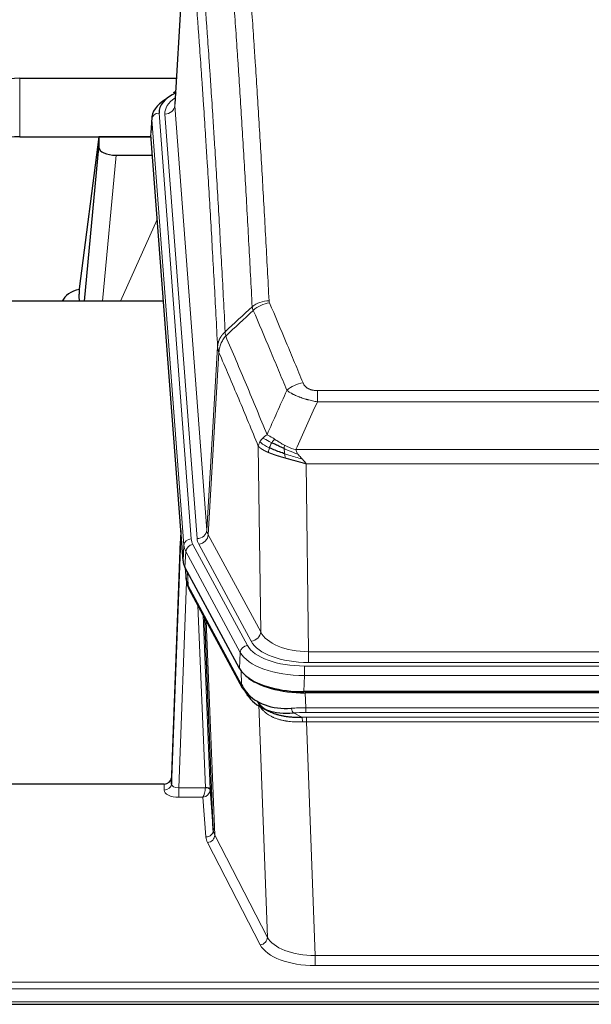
# Model space of a CAD drawing. Header units: inches. Extents: x 0 to 23760, y -13 to 16800.
# Tile 95 of 209: x 5469 to 5702, y 13955 to 14356. Entities that reach past the tile are written whole.
import ezdxf

# ---------------------------------------------------------------- set-up
doc = ezdxf.new("R2010")
doc.units = ezdxf.units.IN
doc.layers.add('254', color=7, linetype='Continuous', true_color=0xffffff)
doc.styles.add('latin_extended', font='simplex.shx')
doc.dimstyles.get("Standard").update_dxf_attribs({"dimtxt": 0.18, "dimasz": 0.18, "dimexe": 0.18, "dimexo": 0.0625, "dimgap": 0.09, "dimtad": 0, "dimtih": 1, "dimtoh": 1, "dimdec": 4, "dimzin": 0, "dimdsep": 46, "dimtxsty": 'Standard', "dimcen": 0.09, "dimadec": 0, "dimazin": 0, "dimtfac": 1, "dimtdec": 4, "dimtofl": 0, "dimtmove": 0, "dimatfit": 3, "dimfxl": 1, "dimtolj": 1, "dimtzin": 0, "dimarcsym": 0})

# ---------------------------------------------------------------- blocks, each defined once
blk = doc.blocks.new('_U16')
at = {"layer": '254', "color": 3, "linetype": 'Continuous', "lineweight": 13, "transparency": 16777216}
for p, q in [((8835.96, 13955.98), (8835.96, 10356.48)), ((2069.98, 13713.98), (2069.98, 10356.48)), ((2209.98, 10396.48), (8695.96, 10396.48))]:
    blk.add_line(p, q, dxfattribs=at)
at = {"layer": '254', "color": 3, "transparency": 16777216}
for points in [[(2209.98, 10419.81), (2209.98, 10373.14), (2069.98, 10396.48)], [(8695.96, 10373.14), (8695.96, 10419.81), (8835.96, 10396.48)]]:
    blk.add_solid(points, dxfattribs=at)
at = {"layer": 'Defpoints', "color": 0, "transparency": 16777216}
for p in [(8835.96, 13995.98), (2069.98, 13753.98), (8835.96, 10396.48)]:
    blk.add_point(p, dxfattribs=at)
at = {"layer": '254', "color": 2, "lineweight": 13, "transparency": 16777216, "insert": (5209.63, 10606.48), "char_height": 140, "attachment_point": 1, "style": 'latin_extended'}
blk.add_mtext('\\A1;6766', dxfattribs=at)

msp = doc.modelspace()

# ---------------------------------------------------------------- linework, layer by layer
at = {"layer": '254', "color": 2, "linetype": 'Continuous', "lineweight": 25}
for p, q in [((5537.438, 14407.873), (5532.187, 14321.237)), ((5469.009, 14331.835), (5532.832, 14331.835)), ((5532.499, 14326.379), (5531.556, 14325.944)), ((5522.808, 14315.886), (5522.428, 14309.604)), ((5469.009, 14308.033), (5522.496, 14308.033)), ((5501.319, 14307.944), (5493.271, 14246.158)), ((5522.503, 14307.944), (5501.319, 14307.944)), ((5501.319, 14307.944), (5501.319, 14303.713)), ((5535.551, 14135.367), (5522.434, 14308.82)), ((5495.409, 14241.057), (5501.319, 14303.713)), ((5508.293, 14300.493), (5523.063, 14300.493)), ((5493.27, 14246.152), (5493.271, 14246.158)), ((5493.27, 14246.152), (5493.27, 14243.967)), ((5527.559, 14241.056), (5450.616, 14241.056)), ((5534.615, 14147.748), (5530.857, 14047.109)), ((5530.846, 14044.573), (5534.535, 14143.355)), ((5558.59, 14091.575), (5536.336, 14132.789)), ((5536.464, 14132.553), (5536.827, 14127.751)), ((5536.82, 14127.864), (5536.65, 14132.208)), ((5536.82, 14127.864), (5536.827, 14127.751)), ((5537.965, 14123.955), (5559.712, 14083.679)), ((5547.871, 14025.744), (5544.444, 14111.955)), ((5801.159, 14082.137), (5584.752, 14082.137)), ((5800.567, 14081.655), (5585.344, 14081.655)), ((5567.853, 14075.503), (5570.597, 14074.116)), ((5530.857, 14047.109), (5530.846, 14044.573)), ((5527.858, 14044.488), (5414.956, 14044.488)), ((5546.643, 14042.362), (5547.871, 14025.744)), ((5414.956, 13954.856), (5971.956, 13954.856))]:
    msp.add_line(p, q, dxfattribs=at)
at = {"layer": '254', "color": 110, "linetype": 'Continuous', "lineweight": 13}
for p, q in [((5537.44, 14407.251), (5532.192, 14320.661)), ((5469.009, 14308.033), (5469.009, 14331.835)), ((5525.808, 14317.67), (5538.919, 14144.309)), ((5532.192, 14320.661), (5545.258, 14147.888)), ((5522.814, 14315.1), (5522.434, 14308.82)), ((5535.925, 14141.739), (5522.814, 14315.1)), ((5528.2, 14317.235), (5541.266, 14144.462)), ((5508.293, 14300.493), (5502.686, 14241.057)), ((5510.097, 14241.057), (5525.038, 14274.371)), ((5545.258, 14147.888), (5549.635, 14222.565)), ((5550.191, 14220.231), (5545.839, 14145.979)), ((5590.284, 14204.684), (5795.627, 14204.684)), ((5590.284, 14200.12), (5590.284, 14204.684)), ((5795.627, 14200.12), (5590.284, 14200.12)), ((5567.191, 14106.436), (5566.234, 14182.086)), ((5581.553, 14180.641), (5804.358, 14180.641)), ((5800.245, 14174.897), (5585.666, 14174.897)), ((5585.666, 14174.897), (5586.634, 14098.401)), ((5545.839, 14145.979), (5567.191, 14106.436)), ((5535.551, 14135.367), (5535.925, 14141.739)), ((5539.616, 14142.018), (5561.79, 14100.953)), ((5563.315, 14102.627), (5541.963, 14142.171)), ((5536.709, 14139.162), (5536.336, 14132.789)), ((5558.883, 14098.096), (5536.709, 14139.162)), ((5536.466, 14132.548), (5536.82, 14127.864)), ((5537.387, 14130.842), (5537.605, 14125.285)), ((5536.97, 14126.893), (5533.839, 14043.041)), ((5537.605, 14125.285), (5559.353, 14085.009)), ((5544.645, 14043.128), (5541.623, 14117.179)), ((5543.75, 14113.239), (5546.643, 14042.362)), ((5544.989, 14110.944), (5548.457, 14023.733)), ((5558.59, 14091.575), (5558.883, 14098.096)), ((5586.634, 14093.987), (5586.634, 14098.401)), ((5586.634, 14098.401), (5799.277, 14098.401)), ((5799.277, 14093.987), (5586.634, 14093.987)), ((5559.353, 14085.009), (5559.176, 14090.645)), ((5585.045, 14092.563), (5800.866, 14092.563)), ((5585.045, 14088.658), (5585.045, 14092.563)), ((5585.045, 14088.658), (5584.752, 14082.137)), ((5800.866, 14088.658), (5585.045, 14088.658)), ((5585.344, 14081.655), (5585.535, 14075.564)), ((5566.484, 14076.851), (5565.756, 14078.201)), ((5569.942, 13982.119), (5566.484, 14076.851)), ((5580.511, 14073.47), (5583.964, 14071.725)), ((5585.535, 14073.698), (5585.535, 14075.564)), ((5585.535, 14075.564), (5800.376, 14075.564)), ((5800.376, 14073.698), (5585.535, 14073.698)), ((5585.877, 14069.891), (5585.877, 14071.756)), ((5585.877, 14071.756), (5800.034, 14071.756)), ((5585.877, 14069.891), (5589.351, 13974.715)), ((5800.034, 14069.891), (5585.877, 14069.891)), ((5527.848, 14042.04), (5527.858, 14044.488)), ((5533.839, 14043.041), (5533.839, 14039.126)), ((5533.839, 14043.041), (5544.644, 14043.041)), ((5533.839, 14039.126), (5543.681, 14039.126)), ((5544.875, 14022.977), (5543.681, 14039.126)), ((5567.033, 13979.056), (5545.548, 14020.67)), ((5548.457, 14023.733), (5569.942, 13982.119)), ((5589.351, 13974.715), (5589.351, 13970.614)), ((5589.351, 13974.715), (5796.56, 13974.715)), ((5796.56, 13970.614), (5589.351, 13970.614)), ((5414.956, 13963.853), (5971.956, 13963.853)), ((5414.956, 13961.119), (5971.956, 13961.119)), ((5414.956, 13955.871), (5971.956, 13955.871))]:
    msp.add_line(p, q, dxfattribs=at)
at = {"layer": '254', "color": 2, "linetype": 'Continuous', "lineweight": 25}
for centre, major_axis, ratio, start_param, end_param in [((5469.009, 14319.661), (-20, 0), 0.608706, 4.712389, 6.2831853), ((5549.827, 14318.044), (-24.034, 0.016), 0.461198, 5.4992389, 6.318352), ((5532.813, 14323.22), (1.258, -2.724), 0.6272114, 2.6666598, 3.1415983), ((5549.827, 14315.383), (-27.03, 0.194), 0.4633579, 5.618257, 6.3212481), ((5469.009, 14295.859), (-20, 0), 0.608706, 4.712389, 6.2831853), ((5508.346, 14303.738), (7.027, 0.031), 0.4617281, 3.1395348, 4.7027345), ((5496.15, 14238.978), (-10.208, 0), 0.7029015, 4.9983373, 5.9892938), ((5496.15, 14047.586), (-10.152, 515.132), 0.0020796, 5.0973629, 5.103467), ((5562.572, 14135.806), (27.037, 0.006), 0.4611335, 3.1763491, 3.3855005), ((5564.615, 14108.075), (-27.174, 22.247), 0.2659535, 0.248295, 0.2802753), ((5563.464, 14137.351), (26.161, 11.46), 0.4493681, 3.0159633, 3.1613144), ((5541.318, 14126.176), (3.584, 1.776), 0.8816114, 2.7716102, 3.1419462), ((5584.81, 14094.621), (27.023, 0.034), 0.4619935, 3.3853572, 3.670307), ((5586.184, 14068.13), (-27.355, 20.182), 0.1876908, 0.3765826, 0.5974134), ((5585.37, 14094.13), (27.01, 0.015), 0.4618579, 3.6271853, 4.7111791), ((5584.81, 14094.621), (27.023, 0.034), 0.4619935, 3.670307, 4.7096668), ((5563.232, 14085.58), (3.52, 1.9), 0.8606628, 3.1415888, 3.5094104), ((5583.488, 14065.267), (-23.434, 19.972), 0.1471226, 0.3626514, 0.5834823), ((5565.008, 14082.898), (3.195, 2.407), 0.6715965, 2.6043549, 3.391291), ((5585.281, 14096.947), (25.329, 12.681), 0.6929209, 3.2824386, 4.1662755), ((5585.281, 14096.947), (23.359, 16.381), 0.7286412, 3.1732971, 4.057134), ((5563.109, 14075.407), (-3.388, -2.127), 0.8041825, 2.6901591, 3.3164277), ((5527.859, 14047.201), (3, 0.002), 0.9042699, 4.7116987, 6.2488686)]:
    msp.add_ellipse(centre, major_axis=major_axis, ratio=ratio, start_param=start_param, end_param=end_param, dxfattribs=at)
at = {"layer": '254', "color": 110, "linetype": 'Continuous', "lineweight": 13}
for centre, major_axis, ratio, start_param, end_param in [((5552.219, 14317.609), (-24.034, 0.016), 0.461198, 5.6862399, 6.318352), ((5525.808, 14315.009), (2.991, 0.226), 0.8864705, 1.5038552, 3.0222916), ((5528.2, 14320.783), (3.989, 0.302), 0.8864705, 4.6454478, 6.1638843), ((5570.589, 14232.936), (-9.987, -0.512), 0.8285973, 4.6699673, 5.4273767), ((5570.776, 14232.144), (-9.188, -3.948), 0.8056434, 4.3791539, 5.1247913), ((5584.437, 14199.682), (-9.245, -3.812), 0.7933159, 4.3962573, 5.1392153), ((5534.535, 14141.202), (0.214, 6.443), 0.0117452, 0.5090713, 1.2305416), ((5541.266, 14148.01), (3.989, 0.302), 0.8864705, 4.6454478, 6.1638843), ((5541.963, 14145.719), (3.52, 1.9), 0.8606628, 4.2773553, 5.7957917), ((5565.284, 14148.4), (20.038, 0.241), 0.4621297, 3.1708089, 3.3799603), ((5537.533, 14143.263), (2.998, -0.112), 0.4302668, 3.1576572, 3.7226285), ((5538.919, 14141.648), (2.991, 0.226), 0.8864705, 1.5038552, 3.0222916), ((5562.937, 14142.039), (-27.028, 0.171), 0.4605352, 0.0378207, 0.2469722), ((5539.616, 14139.357), (2.64, 1.425), 0.8606628, 1.1357626, 2.6541991), ((5562.937, 14144.7), (24.033, 0.005), 0.4611335, 3.1763491, 3.3855005), ((5565.284, 14144.852), (24.033, 0.005), 0.4611335, 3.1763491, 3.3855005), ((5564.615, 14108.075), (-27.538, 20.422), 0.182048, 0.3394746, 0.3714547), ((5541.484, 14125.855), (3.52, 1.9), 0.8606628, 2.7414655, 3.1415888), ((5563.315, 14106.175), (3.52, 1.9), 0.8606628, 4.2773553, 5.7957917), ((5586.554, 14109.008), (-20.002, 0.126), 0.5302672, 0.2567917, 1.5781041), ((5561.79, 14098.292), (2.64, 1.425), 0.8606628, 1.1357626, 2.6541991), ((5585.097, 14103.66), (24.02, 0.03), 0.4619935, 3.3853572, 4.7096668), ((5586.554, 14105.46), (-24.002, 0.049), 0.477994, 0.2537759, 1.5750883), ((5585.097, 14100.999), (-27.018, 0.111), 0.4567867, 0.246464, 1.5707737), ((5563.232, 14085.58), (3.52, 1.9), 0.8606628, 2.7414655, 3.1415888), ((5562.606, 14076.265), (-3.52, -1.9), 0.8606628, 2.7458289, 3.0340689), ((5586.672, 14057.963), (-20.65, 20.761), 0.1023506, 0.3377039, 0.4127219), ((5586.184, 14068.13), (-27.015, 0.091), 0.2751837, 4.7373543, 4.9581852), ((5580.511, 14077.305), (-0.368, 3.983), 0.2964475, 2.0527062, 2.8396422), ((5586.184, 14064.295), (-23.017, 0.318), 0.4083138, 4.7462544, 4.9670852), ((5586.666, 14061.944), (-24.025, 0.387), 0.4081205, 4.7518285, 4.8316761), ((5583.964, 14067.89), (0.131, -3.998), 0.1099517, 2.0830946, 2.8518059), ((5586.666, 14058.108), (-20.023, 0.877), 0.5868264, 4.777515, 4.8573626), ((5533.851, 14042.04), (6.003, 0.008), 0.4854373, 3.1388974, 4.7096937), ((5527.848, 14044.664), (-3, 0.013), 0.8746179, 1.5745081, 3.1116779), ((5533.851, 14044.664), (3.004, 0.138), 0.5390598, 3.1127167, 4.683513), ((5543.681, 14041.749), (0.506, 2.997), 0.2740591, 3.694004, 5.2037138), ((5543.681, 14041.749), (2.669, 1.608), 0.8008031, 4.262859, 5.7725688), ((5543.645, 14043.096), (-1.001, 0.011), 0.9036683, 3.0924533, 3.1882188), ((5544.644, 14042.18), (1.996, -0.13), 0.4297663, 0.0674602, 1.5988341), ((5544.645, 14042.267), (1.998, 0.082), 0.4302193, 0.0160628, 1.553239), ((5543.645, 14042.235), (2.996, 0.15), 0.8842154, 6.1784612, 6.2742266), ((5544.875, 14025.601), (-2.992, -0.221), 0.8740585, 1.5062672, 3.1117425), ((5567.874, 14025.999), (-20.016, 0.121), 0.4848834, 0.0387668, 0.248091), ((5567.874, 14023.375), (-23.014, 0.002), 0.4845187, 0.0358431, 0.2451673), ((5545.548, 14023.294), (-2.666, -1.376), 0.8484453, 1.1579292, 2.76165), ((5567.033, 13981.68), (-2.666, -1.376), 0.8484453, 1.1579292, 2.76165), ((5589.357, 13984.389), (-20.013, 0.104), 0.483363, 0.2476114, 1.5729934), ((5589.357, 13981.765), (23.012, 0.004), 0.4845836, 3.3866449, 4.7120269)]:
    msp.add_ellipse(centre, major_axis=major_axis, ratio=ratio, start_param=start_param, end_param=end_param, dxfattribs=at)
for points, knots in [([(5558.63, 14423.877), (5559.188, 14417.257), (5560.288, 14403.767), (5561.896, 14382.782), (5562.938, 14368.293), (5563.709, 14357.238), (5564.091, 14351.664), (5564.47, 14346.02), (5564.721, 14342.241), (5564.846, 14340.344), (5565.47, 14330.82), (5565.961, 14323.078), (5566.686, 14311.283), (5566.926, 14307.321), (5567.402, 14299.339), (5567.638, 14295.317), (5568.34, 14283.164), (5569.261, 14266.722), (5570.151, 14249.804), (5570.589, 14241.225)], [0, 0, 0, 0, 0.125, 0.25, 0.375, 0.375, 0.4375, 0.46875, 0.46875, 0.5, 0.5, 0.625, 0.625, 0.6875, 0.6875, 0.75, 0.75, 0.875, 1, 1, 1, 1]), ([(5563.721, 14238.849), (5563.283, 14247.417), (5562.391, 14264.316), (5561.469, 14280.739), (5560.766, 14292.877), (5560.53, 14296.894), (5560.054, 14304.867), (5559.814, 14308.824), (5559.087, 14320.605), (5558.595, 14328.338), (5557.971, 14337.851), (5557.846, 14339.746), (5557.594, 14343.52), (5557.215, 14349.158), (5556.832, 14354.726), (5556.06, 14365.767), (5555.017, 14380.24), (5553.407, 14401.2), (5552.305, 14414.675), (5551.747, 14421.287)], [0, 0, 0, 0, 0.125, 0.25, 0.25, 0.3125, 0.3125, 0.375, 0.375, 0.5, 0.5, 0.53125, 0.53125, 0.5625, 0.625, 0.625, 0.75, 0.875, 1, 1, 1, 1]), ([(5540.495, 14413.867), (5541.066, 14407.176), (5542.194, 14393.533), (5543.839, 14372.292), (5544.906, 14357.613), (5545.694, 14346.409), (5546.085, 14340.759), (5546.537, 14334.081), (5546.729, 14331.202), (5546.857, 14329.278), (5546.921, 14328.314), (5547.24, 14323.484), (5547.62, 14317.64), (5548.057, 14310.74), (5548.244, 14307.765), (5548.368, 14305.778), (5548.43, 14304.782), (5548.986, 14295.804), (5549.959, 14279.597), (5551.37, 14254.544), (5552.278, 14237.348), (5552.724, 14228.627)], [0, 0, 0, 0, 0.125, 0.25, 0.375, 0.375, 0.4375, 0.46875, 0.484375, 0.484375, 0.5, 0.5, 0.5625, 0.59375, 0.609375, 0.609375, 0.625, 0.625, 0.75, 0.875, 1, 1, 1, 1]), ([(5549.635, 14222.565), (5549.19, 14231.259), (5548.284, 14248.401), (5546.877, 14273.375), (5545.907, 14289.533), (5545.353, 14298.483), (5545.291, 14299.476), (5545.167, 14301.457), (5544.981, 14304.423), (5544.544, 14311.302), (5544.166, 14317.128), (5543.848, 14321.944), (5543.784, 14322.905), (5543.656, 14324.823), (5543.465, 14327.694), (5543.014, 14334.352), (5542.624, 14339.985), (5541.838, 14351.156), (5540.775, 14365.793), (5539.134, 14386.974), (5538.009, 14400.578), (5537.44, 14407.251)], [0, 0, 0, 0, 0.125, 0.25, 0.375, 0.375, 0.390625, 0.390625, 0.40625, 0.4375, 0.5, 0.5, 0.515625, 0.515625, 0.53125, 0.5625, 0.625, 0.625, 0.75, 0.875, 1, 1, 1, 1]), ([(5570.776, 14240.43), (5570.72, 14240.561), (5570.677, 14240.692), (5570.614, 14240.957), (5570.595, 14241.091), (5570.589, 14241.225)], [0, 0, 0, 0, 0.5, 0.5, 1, 1, 1, 1]), ([(5577.857, 14204.78), (5576.722, 14207.539), (5575.585, 14210.287), (5573.31, 14215.759), (5572.171, 14218.484), (5568.752, 14226.625), (5566.468, 14232.007), (5564.18, 14237.343)], [0, 0, 0, 0, 0.25, 0.25, 0.5, 0.5, 1, 1, 1, 1]), ([(5570.776, 14240.43), (5573.061, 14235.089), (5575.343, 14229.703), (5578.758, 14221.555), (5579.896, 14218.827), (5582.168, 14213.349), (5583.303, 14210.599), (5584.437, 14207.838)], [0, 0, 0, 0, 0.5, 0.5, 0.75, 0.75, 1, 1, 1, 1]), ([(5549.635, 14222.565), (5549.636, 14222.58), (5549.638, 14222.61), (5549.641, 14222.654), (5549.644, 14222.699), (5549.647, 14222.744), (5549.651, 14222.789), (5549.655, 14222.834), (5549.66, 14222.878), (5549.664, 14222.923), (5549.669, 14222.968), (5549.674, 14223.013), (5549.679, 14223.057), (5549.685, 14223.102), (5549.691, 14223.147), (5549.697, 14223.191), (5549.703, 14223.236), (5549.71, 14223.28), (5549.717, 14223.325), (5549.724, 14223.369), (5549.731, 14223.414), (5549.739, 14223.458), (5549.747, 14223.503), (5549.755, 14223.547), (5549.763, 14223.592), (5549.772, 14223.636), (5549.781, 14223.68), (5549.79, 14223.725), (5549.799, 14223.769), (5549.809, 14223.813), (5549.819, 14223.857), (5549.829, 14223.901), (5549.839, 14223.945), (5549.85, 14223.989), (5549.861, 14224.033), (5549.872, 14224.077), (5549.883, 14224.121), (5549.895, 14224.165), (5549.907, 14224.209), (5549.919, 14224.252), (5549.931, 14224.296), (5549.944, 14224.34), (5549.957, 14224.383), (5549.97, 14224.427), (5549.983, 14224.47), (5549.997, 14224.514), (5550.011, 14224.557), (5550.025, 14224.6), (5550.039, 14224.644), (5550.054, 14224.687), (5550.068, 14224.73), (5550.084, 14224.773), (5550.099, 14224.816), (5550.114, 14224.859), (5550.13, 14224.902), (5550.146, 14224.945), (5550.162, 14224.987), (5550.179, 14225.03), (5550.196, 14225.073), (5550.213, 14225.115), (5550.23, 14225.158), (5550.247, 14225.2), (5550.265, 14225.242), (5550.283, 14225.285), (5550.301, 14225.327), (5550.32, 14225.369), (5550.338, 14225.411), (5550.357, 14225.453), (5550.376, 14225.495), (5550.396, 14225.537), (5550.415, 14225.578), (5550.435, 14225.62), (5550.455, 14225.662), (5550.476, 14225.703), (5550.496, 14225.744), (5550.517, 14225.786), (5550.544, 14225.839), (5550.578, 14225.904), (5550.619, 14225.981), (5550.66, 14226.057), (5550.703, 14226.133), (5550.746, 14226.209), (5550.79, 14226.285), (5550.835, 14226.36), (5550.88, 14226.435), (5550.927, 14226.51), (5550.974, 14226.584), (5551.022, 14226.658), (5551.07, 14226.731), (5551.12, 14226.805), (5551.17, 14226.877), (5551.221, 14226.95), (5551.273, 14227.022), (5551.325, 14227.094), (5551.378, 14227.165), (5551.432, 14227.236), (5551.487, 14227.307), (5551.542, 14227.377), (5551.598, 14227.447), (5551.655, 14227.516), (5551.713, 14227.585), (5551.771, 14227.653), (5551.83, 14227.722), (5551.889, 14227.789), (5551.949, 14227.856), (5552.01, 14227.923), (5552.072, 14227.989), (5552.134, 14228.055), (5552.197, 14228.121), (5552.261, 14228.186), (5552.325, 14228.25), (5552.39, 14228.314), (5552.456, 14228.378), (5552.522, 14228.441), (5552.589, 14228.503), (5552.656, 14228.565), (5552.701, 14228.606), (5552.724, 14228.627)], [0, 0, 0, 0, 0.0066687, 0.0133374, 0.0200061, 0.0266746, 0.0333432, 0.0400116, 0.0466801, 0.0533484, 0.0600168, 0.066685, 0.0733532, 0.0800214, 0.0866895, 0.0933575, 0.1000255, 0.1066935, 0.1133614, 0.1200292, 0.126697, 0.1333647, 0.1400324, 0.1467001, 0.1533676, 0.1600352, 0.1667026, 0.1733701, 0.1800374, 0.1867047, 0.193372, 0.2000392, 0.2067064, 0.2133735, 0.2200405, 0.2267075, 0.2333745, 0.2400414, 0.2467082, 0.253375, 0.2600418, 0.2667085, 0.2733751, 0.2800417, 0.2867082, 0.2933747, 0.3000412, 0.3067075, 0.3133739, 0.3200401, 0.3267064, 0.3333725, 0.3400387, 0.3467047, 0.3533708, 0.3600367, 0.3667026, 0.3733685, 0.3800343, 0.3867001, 0.3933658, 0.4000315, 0.4066971, 0.4133626, 0.4200281, 0.4266936, 0.433359, 0.4400243, 0.4466896, 0.4533549, 0.4600201, 0.4666852, 0.4733503, 0.4800154, 0.4866804, 0.4933453, 0.5000102, 0.5125098, 0.5250093, 0.5375088, 0.5500082, 0.5625077, 0.5750071, 0.5875066, 0.600006, 0.6125054, 0.6250049, 0.6375043, 0.6500037, 0.6625032, 0.6750026, 0.6875021, 0.7000016, 0.7125011, 0.7250006, 0.7375001, 0.7499997, 0.7624993, 0.7749989, 0.7874985, 0.7999982, 0.812498, 0.8249977, 0.8374975, 0.8499974, 0.8624973, 0.8749972, 0.8874972, 0.8999973, 0.9124974, 0.9249976, 0.9374978, 0.9499981, 0.9624985, 0.9749989, 0.9874994, 1, 1, 1, 1]), ([(5550.191, 14220.231), (5550.212, 14220.814), (5550.29, 14221.402), (5550.554, 14222.569), (5550.739, 14223.148), (5551.211, 14224.279), (5551.496, 14224.832), (5552.155, 14225.896), (5552.527, 14226.406), (5552.936, 14226.889)], [0, 0, 0, 0, 0.25, 0.25, 0.5, 0.5, 0.75, 0.75, 1, 1, 1, 1]), ([(5552.936, 14226.889), (5552.861, 14227.183), (5552.819, 14227.486), (5552.761, 14228.076), (5552.745, 14228.363), (5552.724, 14228.627)], [0, 0, 0, 0, 0.5, 0.5, 1, 1, 1, 1]), ([(5552.936, 14226.889), (5555.758, 14220.334), (5558.574, 14213.71), (5562.788, 14203.671), (5564.19, 14200.307), (5566.993, 14193.545), (5568.392, 14190.147), (5569.79, 14186.732)], [0, 0, 0, 0, 0.5, 0.5, 0.75, 0.75, 1, 1, 1, 1]), ([(5550.191, 14220.231), (5550.186, 14220.244), (5550.176, 14220.269), (5550.161, 14220.307), (5550.146, 14220.346), (5550.13, 14220.385), (5550.115, 14220.425), (5550.1, 14220.466), (5550.084, 14220.507), (5550.069, 14220.549), (5550.053, 14220.592), (5550.038, 14220.635), (5550.023, 14220.679), (5550.007, 14220.723), (5549.992, 14220.768), (5549.977, 14220.814), (5549.962, 14220.86), (5549.947, 14220.907), (5549.932, 14220.954), (5549.917, 14221.002), (5549.902, 14221.051), (5549.888, 14221.1), (5549.874, 14221.15), (5549.86, 14221.201), (5549.846, 14221.252), (5549.832, 14221.304), (5549.819, 14221.356), (5549.798, 14221.44), (5549.772, 14221.553), (5549.744, 14221.69), (5549.72, 14221.817), (5549.701, 14221.934), (5549.685, 14222.041), (5549.672, 14222.138), (5549.662, 14222.226), (5549.654, 14222.303), (5549.648, 14222.37), (5549.644, 14222.427), (5549.64, 14222.474), (5549.638, 14222.51), (5549.636, 14222.537), (5549.635, 14222.554), (5549.635, 14222.562), (5549.635, 14222.565)], [0, 0, 0, 0, 0.0155037, 0.0313049, 0.0474035, 0.0637997, 0.0804935, 0.097485, 0.1147743, 0.1323613, 0.1502462, 0.1684289, 0.1869096, 0.2056883, 0.224765, 0.2441397, 0.2638126, 0.2837835, 0.3040527, 0.32462, 0.3454856, 0.3666494, 0.3881116, 0.409872, 0.4319308, 0.454288, 0.4769435, 0.4998975, 0.5635611, 0.6228928, 0.6778927, 0.7285606, 0.7748966, 0.8169007, 0.8545729, 0.8879131, 0.9169214, 0.9415977, 0.9619421, 0.9779545, 0.989635, 0.9969835, 1, 1, 1, 1]), ([(5566.234, 14182.086), (5564.903, 14185.327), (5563.57, 14188.553), (5560.903, 14194.973), (5559.567, 14198.167), (5555.557, 14207.703), (5552.877, 14213.998), (5550.191, 14220.231)], [0, 0, 0, 0, 0.25, 0.25, 0.5, 0.5, 1, 1, 1, 1]), ([(5590.284, 14204.684), (5590.102, 14204.684), (5589.919, 14204.688), (5589.555, 14204.707), (5589.376, 14204.721), (5589.02, 14204.759), (5588.845, 14204.783), (5588.498, 14204.842), (5588.327, 14204.876), (5588.116, 14204.926), (5588.074, 14204.937), (5587.99, 14204.958), (5587.866, 14204.991), (5587.745, 14205.027), (5587.506, 14205.101), (5587.198, 14205.21), (5586.911, 14205.338), (5586.738, 14205.423), (5586.703, 14205.44), (5586.635, 14205.475), (5586.602, 14205.493), (5586.502, 14205.547), (5586.437, 14205.584), (5586.247, 14205.697), (5586.128, 14205.776), (5585.901, 14205.938), (5585.794, 14206.022), (5585.591, 14206.195), (5585.496, 14206.284), (5585.383, 14206.398), (5585.36, 14206.421), (5585.317, 14206.467), (5585.295, 14206.49), (5585.231, 14206.56), (5585.19, 14206.607), (5585.071, 14206.749), (5584.998, 14206.844), (5584.861, 14207.038), (5584.798, 14207.136), (5584.621, 14207.432), (5584.521, 14207.633), (5584.437, 14207.838)], [0, 0, 0, 0, 0.0625, 0.0625, 0.125, 0.125, 0.1875, 0.1875, 0.25, 0.25, 0.265625, 0.265625, 0.28125, 0.3125, 0.3125, 0.375, 0.4375, 0.4375, 0.453125, 0.453125, 0.46875, 0.46875, 0.5, 0.5, 0.5625, 0.5625, 0.625, 0.625, 0.6875, 0.6875, 0.703125, 0.703125, 0.71875, 0.71875, 0.75, 0.75, 0.8125, 0.8125, 0.875, 0.875, 1, 1, 1, 1]), ([(5590.284, 14200.12), (5589.949, 14200.181), (5589.616, 14200.244), (5588.953, 14200.378), (5588.625, 14200.447), (5587.649, 14200.665), (5587.011, 14200.821), (5586.309, 14201.01), (5586.231, 14201.031), (5586.075, 14201.073), (5585.998, 14201.095), (5585.766, 14201.16), (5585.613, 14201.204), (5585.159, 14201.338), (5584.564, 14201.52), (5583.991, 14201.712), (5583.57, 14201.859), (5583.361, 14201.933), (5583.156, 14202.009), (5583.02, 14202.06), (5582.952, 14202.085), (5582.346, 14202.316), (5581.838, 14202.526), (5581.119, 14202.85), (5580.887, 14202.959), (5580.548, 14203.125), (5580.437, 14203.18), (5580.219, 14203.292), (5580.111, 14203.348), (5579.584, 14203.63), (5579.196, 14203.858), (5578.481, 14204.316), (5578.155, 14204.548), (5577.857, 14204.78)], [0, 0, 0, 0, 0.0625, 0.0625, 0.125, 0.125, 0.25, 0.25, 0.265625, 0.265625, 0.28125, 0.28125, 0.3125, 0.3125, 0.375, 0.4375, 0.4375, 0.46875, 0.484375, 0.484375, 0.5, 0.5, 0.625, 0.625, 0.6875, 0.6875, 0.71875, 0.71875, 0.75, 0.75, 0.875, 0.875, 1, 1, 1, 1]), ([(5566.873, 14183.8), (5567.029, 14184.075), (5567.209, 14184.346), (5567.613, 14184.877), (5567.838, 14185.137), (5568.083, 14185.388)], [0, 0, 0, 0, 0.5, 0.5, 1, 1, 1, 1]), ([(5568.083, 14185.388), (5568.329, 14185.632), (5568.595, 14185.867), (5569.166, 14186.317), (5569.47, 14186.531), (5569.79, 14186.732)], [0, 0, 0, 0, 0.5, 0.5, 1, 1, 1, 1]), ([(5571.741, 14183.457), (5571.37, 14183.644), (5571.013, 14183.827), (5569.652, 14184.533), (5568.782, 14185.005), (5568.083, 14185.388)], [0, 0, 0, 0, 0.25, 0.25, 1, 1, 1, 1]), ([(5572.965, 14184.837), (5572.667, 14185.031), (5572.376, 14185.219), (5571.249, 14185.939), (5570.483, 14186.405), (5569.79, 14186.732)], [0, 0, 0, 0, 0.25, 0.25, 1, 1, 1, 1]), ([(5566.234, 14182.086), (5566.291, 14182.372), (5566.373, 14182.66), (5566.586, 14183.232), (5566.718, 14183.518), (5566.873, 14183.8)], [0, 0, 0, 0, 0.5, 0.5, 1, 1, 1, 1]), ([(5570.265, 14179.538), (5570.254, 14179.543), (5570.23, 14179.553), (5570.195, 14179.568), (5570.16, 14179.583), (5570.124, 14179.598), (5570.088, 14179.614), (5570.051, 14179.629), (5570.015, 14179.645), (5569.977, 14179.662), (5569.939, 14179.678), (5569.901, 14179.695), (5569.863, 14179.712), (5569.824, 14179.729), (5569.785, 14179.746), (5569.746, 14179.764), (5569.706, 14179.782), (5569.666, 14179.8), (5569.625, 14179.818), (5569.585, 14179.836), (5569.544, 14179.855), (5569.502, 14179.874), (5569.461, 14179.893), (5569.419, 14179.913), (5569.377, 14179.933), (5569.334, 14179.953), (5569.291, 14179.973), (5569.248, 14179.993), (5569.205, 14180.014), (5569.162, 14180.035), (5569.118, 14180.056), (5569.074, 14180.077), (5569.03, 14180.099), (5568.986, 14180.121), (5568.942, 14180.143), (5568.897, 14180.166), (5568.852, 14180.188), (5568.807, 14180.211), (5568.762, 14180.234), (5568.717, 14180.258), (5568.671, 14180.282), (5568.626, 14180.306), (5568.58, 14180.33), (5568.534, 14180.354), (5568.489, 14180.379), (5568.443, 14180.404), (5568.397, 14180.429), (5568.35, 14180.455), (5568.304, 14180.481), (5568.258, 14180.507), (5568.212, 14180.533), (5568.166, 14180.559), (5568.12, 14180.586), (5568.073, 14180.613), (5568.027, 14180.641), (5567.981, 14180.669), (5567.935, 14180.697), (5567.889, 14180.725), (5567.843, 14180.753), (5567.797, 14180.782), (5567.751, 14180.811), (5567.705, 14180.84), (5567.659, 14180.87), (5567.613, 14180.9), (5567.568, 14180.93), (5567.523, 14180.96), (5567.478, 14180.991), (5567.433, 14181.022), (5567.388, 14181.054), (5567.343, 14181.085), (5567.299, 14181.117), (5567.255, 14181.149), (5567.211, 14181.182), (5567.167, 14181.214), (5567.124, 14181.247), (5567.081, 14181.281), (5567.038, 14181.314), (5566.995, 14181.348), (5566.953, 14181.382), (5566.911, 14181.417), (5566.87, 14181.451), (5566.829, 14181.486), (5566.788, 14181.522), (5566.747, 14181.557), (5566.708, 14181.593), (5566.668, 14181.629), (5566.629, 14181.666), (5566.59, 14181.703), (5566.552, 14181.74), (5566.515, 14181.777), (5566.478, 14181.815), (5566.441, 14181.853), (5566.405, 14181.891), (5566.369, 14181.929), (5566.334, 14181.968), (5566.3, 14182.007), (5566.266, 14182.047), (5566.245, 14182.073), (5566.234, 14182.086)], [0, 0, 0, 0, 0.0060657, 0.012223, 0.0184718, 0.0248123, 0.0312443, 0.0377679, 0.0443831, 0.0510899, 0.0578883, 0.0647782, 0.0717598, 0.0788329, 0.0859977, 0.093254, 0.1006019, 0.1080414, 0.1155725, 0.1231952, 0.1309095, 0.1387154, 0.1466129, 0.1546019, 0.1626826, 0.1708549, 0.1791188, 0.1874742, 0.1959213, 0.20446, 0.2130903, 0.2218121, 0.2306256, 0.2395307, 0.2485274, 0.2576156, 0.2667955, 0.276067, 0.2854301, 0.2948848, 0.3044311, 0.314069, 0.3237985, 0.3336196, 0.3435324, 0.3535367, 0.3636326, 0.3738202, 0.3840993, 0.3944701, 0.4049324, 0.4154864, 0.426132, 0.4368691, 0.4476979, 0.4586183, 0.4696303, 0.480734, 0.4919292, 0.503216, 0.5145945, 0.5260645, 0.5376262, 0.5492795, 0.5610244, 0.5728609, 0.584789, 0.5968087, 0.60892, 0.621123, 0.6334175, 0.6458037, 0.6582815, 0.6708509, 0.6835119, 0.6962645, 0.7091087, 0.7220445, 0.735072, 0.748191, 0.7614017, 0.774704, 0.7880979, 0.8015834, 0.8151605, 0.8288293, 0.8425896, 0.8564416, 0.8703852, 0.8844204, 0.8985472, 0.9127656, 0.9270756, 0.9414773, 0.9559705, 0.9705554, 0.9852319, 1, 1, 1, 1]), ([(5570.755, 14181.384), (5570.321, 14181.588), (5569.911, 14181.792), (5568.381, 14182.607), (5567.485, 14183.216), (5566.873, 14183.8)], [0, 0, 0, 0, 0.25, 0.25, 1, 1, 1, 1]), ([(5570.265, 14179.538), (5570.301, 14179.719), (5570.344, 14179.924), (5570.449, 14180.37), (5570.512, 14180.611), (5570.638, 14181.033), (5570.694, 14181.207), (5570.755, 14181.384)], [0, 0, 0, 0, 0.375, 0.375, 0.75, 0.75, 1, 1, 1, 1]), ([(5570.755, 14181.384), (5570.786, 14181.472), (5570.819, 14181.561), (5570.953, 14181.918), (5571.066, 14182.189), (5571.315, 14182.717), (5571.452, 14182.975), (5571.643, 14183.3), (5571.692, 14183.379), (5571.741, 14183.457)], [0, 0, 0, 0, 0.125, 0.125, 0.5, 0.5, 0.875, 0.875, 1, 1, 1, 1]), ([(5571.741, 14183.457), (5571.84, 14183.612), (5571.941, 14183.76), (5572.198, 14184.104), (5572.355, 14184.288), (5572.666, 14184.603), (5572.819, 14184.735), (5572.965, 14184.837)], [0, 0, 0, 0, 0.25, 0.25, 0.625, 0.625, 1, 1, 1, 1]), ([(5576.935, 14182.429), (5576.755, 14182.525), (5576.576, 14182.623), (5575.869, 14183.017), (5575.354, 14183.324), (5574.36, 14183.938), (5573.881, 14184.245), (5573.266, 14184.642), (5573.115, 14184.74), (5572.965, 14184.837)], [0, 0, 0, 0, 0.125, 0.125, 0.5, 0.5, 0.875, 0.875, 1, 1, 1, 1]), ([(5576.785, 14181.06), (5576.783, 14181.215), (5576.785, 14181.363), (5576.798, 14181.706), (5576.814, 14181.89), (5576.862, 14182.202), (5576.894, 14182.331), (5576.935, 14182.429)], [0, 0, 0, 0, 0.25, 0.25, 0.625, 0.625, 1, 1, 1, 1]), ([(5582.423, 14178.742), (5581.013, 14179.264), (5579.577, 14179.847), (5577.706, 14180.652), (5577.242, 14180.856), (5576.785, 14181.06)], [0, 0, 0, 0, 0.75, 0.75, 1, 1, 1, 1]), ([(5576.953, 14179), (5576.941, 14179.087), (5576.93, 14179.174), (5576.885, 14179.527), (5576.856, 14179.796), (5576.812, 14180.321), (5576.797, 14180.579), (5576.787, 14180.903), (5576.785, 14180.982), (5576.785, 14181.06)], [0, 0, 0, 0, 0.125, 0.125, 0.5, 0.5, 0.875, 0.875, 1, 1, 1, 1]), ([(5581.553, 14180.641), (5580.332, 14180.906), (5579.156, 14181.349), (5577.662, 14182.052), (5577.295, 14182.237), (5576.935, 14182.429)], [0, 0, 0, 0, 0.75, 0.75, 1, 1, 1, 1]), ([(5577.268, 14177.206), (5577.246, 14177.213), (5577.202, 14177.225), (5577.136, 14177.244), (5577.07, 14177.263), (5577.004, 14177.281), (5576.938, 14177.3), (5576.872, 14177.319), (5576.806, 14177.338), (5576.739, 14177.357), (5576.673, 14177.376), (5576.607, 14177.396), (5576.54, 14177.415), (5576.474, 14177.434), (5576.407, 14177.453), (5576.341, 14177.473), (5576.274, 14177.492), (5576.207, 14177.511), (5576.14, 14177.531), (5576.074, 14177.55), (5576.007, 14177.57), (5575.94, 14177.59), (5575.873, 14177.609), (5575.806, 14177.629), (5575.739, 14177.649), (5575.672, 14177.669), (5575.605, 14177.689), (5575.538, 14177.709), (5575.471, 14177.729), (5575.404, 14177.749), (5575.337, 14177.769), (5575.27, 14177.789), (5575.203, 14177.809), (5575.136, 14177.83), (5575.069, 14177.85), (5575.002, 14177.87), (5574.935, 14177.891), (5574.868, 14177.912), (5574.8, 14177.932), (5574.733, 14177.953), (5574.666, 14177.974), (5574.599, 14177.994), (5574.532, 14178.015), (5574.465, 14178.036), (5574.398, 14178.057), (5574.331, 14178.078), (5574.264, 14178.099), (5574.197, 14178.12), (5574.13, 14178.142), (5574.063, 14178.163), (5573.996, 14178.184), (5573.929, 14178.206), (5573.863, 14178.227), (5573.796, 14178.249), (5573.729, 14178.27), (5573.662, 14178.292), (5573.596, 14178.314), (5573.529, 14178.335), (5573.463, 14178.357), (5573.396, 14178.379), (5573.33, 14178.401), (5573.263, 14178.423), (5573.197, 14178.445), (5573.131, 14178.467), (5573.064, 14178.49), (5572.998, 14178.512), (5572.932, 14178.534), (5572.866, 14178.557), (5572.8, 14178.579), (5572.735, 14178.602), (5572.669, 14178.625), (5572.603, 14178.647), (5572.538, 14178.67), (5572.472, 14178.693), (5572.407, 14178.716), (5572.342, 14178.739), (5572.277, 14178.762), (5572.212, 14178.785), (5572.147, 14178.808), (5572.082, 14178.832), (5572.017, 14178.855), (5571.953, 14178.878), (5571.888, 14178.902), (5571.824, 14178.926), (5571.76, 14178.949), (5571.696, 14178.973), (5571.632, 14178.997), (5571.568, 14179.02), (5571.504, 14179.044), (5571.441, 14179.068), (5571.377, 14179.092), (5571.314, 14179.117), (5571.251, 14179.141), (5571.188, 14179.165), (5571.125, 14179.189), (5571.063, 14179.214), (5571, 14179.238), (5570.938, 14179.263), (5570.876, 14179.288), (5570.814, 14179.312), (5570.752, 14179.337), (5570.691, 14179.362), (5570.629, 14179.387), (5570.568, 14179.412), (5570.507, 14179.437), (5570.446, 14179.462), (5570.386, 14179.487), (5570.325, 14179.513), (5570.285, 14179.53), (5570.265, 14179.538)], [0, 0, 0, 0, 0.0082024, 0.0164263, 0.0246716, 0.0329384, 0.0412265, 0.0495362, 0.0578672, 0.0662198, 0.0745938, 0.0829892, 0.0914062, 0.0998446, 0.1083045, 0.1167859, 0.1252887, 0.1338131, 0.1423589, 0.1509263, 0.1595151, 0.1681255, 0.1767574, 0.1854108, 0.1940858, 0.2027822, 0.2115002, 0.2202398, 0.2290008, 0.2377835, 0.2465876, 0.2554134, 0.2642606, 0.2731295, 0.2820199, 0.2909319, 0.2998654, 0.3088206, 0.3177973, 0.3267956, 0.3358154, 0.3448569, 0.35392, 0.3630047, 0.3721109, 0.3812388, 0.3903883, 0.3995594, 0.4087522, 0.4179665, 0.4272025, 0.4364601, 0.4457393, 0.4550402, 0.4643627, 0.4737069, 0.4830727, 0.4924601, 0.5018692, 0.5113, 0.5207524, 0.5302265, 0.5397222, 0.5492397, 0.5587788, 0.5683395, 0.577922, 0.5875261, 0.5971519, 0.6067994, 0.6164686, 0.6261595, 0.6358721, 0.6456064, 0.6553624, 0.6651401, 0.6749395, 0.6847606, 0.6946034, 0.704468, 0.7143542, 0.7242622, 0.734192, 0.7441434, 0.7541166, 0.7641115, 0.7741282, 0.7841666, 0.7942268, 0.8043087, 0.8144123, 0.8245377, 0.8346848, 0.8448538, 0.8550444, 0.8652568, 0.875491, 0.885747, 0.8960247, 0.9063242, 0.9166455, 0.9269886, 0.9373534, 0.9477401, 0.9581485, 0.9685787, 0.9790306, 0.9895044, 1, 1, 1, 1]), ([(5577.268, 14177.206), (5577.235, 14177.378), (5577.195, 14177.574), (5577.113, 14178.006), (5577.071, 14178.241), (5577.003, 14178.654), (5576.977, 14178.825), (5576.953, 14179)], [0, 0, 0, 0, 0.375, 0.375, 0.75, 0.75, 1, 1, 1, 1]), ([(5584.095, 14176.845), (5582.322, 14177.349), (5580.493, 14177.879), (5578.119, 14178.621), (5577.531, 14178.809), (5576.953, 14179)], [0, 0, 0, 0, 0.75, 0.75, 1, 1, 1, 1]), ([(5585.666, 14174.897), (5585.643, 14174.903), (5585.599, 14174.916), (5585.533, 14174.934), (5585.466, 14174.953), (5585.4, 14174.972), (5585.333, 14174.991), (5585.266, 14175.01), (5585.199, 14175.029), (5585.132, 14175.048), (5585.065, 14175.067), (5584.997, 14175.086), (5584.93, 14175.105), (5584.863, 14175.123), (5584.795, 14175.142), (5584.727, 14175.161), (5584.659, 14175.18), (5584.592, 14175.199), (5584.524, 14175.218), (5584.456, 14175.237), (5584.387, 14175.256), (5584.319, 14175.275), (5584.251, 14175.294), (5584.182, 14175.313), (5584.114, 14175.332), (5584.045, 14175.351), (5583.976, 14175.37), (5583.908, 14175.389), (5583.839, 14175.407), (5583.77, 14175.426), (5583.701, 14175.445), (5583.631, 14175.464), (5583.562, 14175.483), (5583.493, 14175.502), (5583.423, 14175.521), (5583.354, 14175.54), (5583.284, 14175.559), (5583.215, 14175.578), (5583.145, 14175.597), (5583.075, 14175.617), (5583.005, 14175.636), (5582.935, 14175.655), (5582.865, 14175.674), (5582.795, 14175.693), (5582.725, 14175.712), (5582.655, 14175.731), (5582.584, 14175.75), (5582.514, 14175.769), (5582.443, 14175.788), (5582.373, 14175.807), (5582.302, 14175.827), (5582.232, 14175.846), (5582.161, 14175.865), (5582.09, 14175.884), (5582.019, 14175.903), (5581.948, 14175.922), (5581.877, 14175.942), (5581.806, 14175.961), (5581.735, 14175.98), (5581.664, 14175.999), (5581.593, 14176.019), (5581.521, 14176.038), (5581.45, 14176.057), (5581.379, 14176.077), (5581.307, 14176.096), (5581.236, 14176.115), (5581.164, 14176.135), (5581.093, 14176.154), (5581.021, 14176.173), (5580.949, 14176.193), (5580.878, 14176.212), (5580.806, 14176.232), (5580.734, 14176.251), (5580.662, 14176.27), (5580.591, 14176.29), (5580.519, 14176.309), (5580.447, 14176.329), (5580.375, 14176.348), (5580.303, 14176.368), (5580.231, 14176.387), (5580.159, 14176.407), (5580.087, 14176.427), (5580.015, 14176.446), (5579.942, 14176.466), (5579.87, 14176.486), (5579.798, 14176.505), (5579.726, 14176.525), (5579.654, 14176.545), (5579.581, 14176.564), (5579.509, 14176.584), (5579.437, 14176.604), (5579.364, 14176.624), (5579.292, 14176.643), (5579.22, 14176.663), (5579.147, 14176.683), (5579.075, 14176.703), (5579.003, 14176.723), (5578.93, 14176.743), (5578.858, 14176.763), (5578.786, 14176.782), (5578.713, 14176.802), (5578.641, 14176.822), (5578.569, 14176.842), (5578.496, 14176.862), (5578.424, 14176.882), (5578.352, 14176.903), (5578.279, 14176.923), (5578.207, 14176.943), (5578.134, 14176.963), (5578.062, 14176.983), (5577.99, 14177.003), (5577.918, 14177.023), (5577.845, 14177.044), (5577.773, 14177.064), (5577.701, 14177.084), (5577.629, 14177.105), (5577.556, 14177.125), (5577.484, 14177.145), (5577.412, 14177.166), (5577.34, 14177.186), (5577.292, 14177.2), (5577.268, 14177.206)], [0, 0, 0, 0, 0.007775, 0.0155603, 0.0233558, 0.0311618, 0.038978, 0.0468046, 0.0546416, 0.0624889, 0.0703466, 0.0782147, 0.0860931, 0.093982, 0.1018813, 0.109791, 0.1177112, 0.1256417, 0.1335828, 0.1415343, 0.1494962, 0.1574687, 0.1654516, 0.173445, 0.1814489, 0.1894634, 0.1974883, 0.2055238, 0.2135699, 0.2216264, 0.2296936, 0.2377713, 0.2458596, 0.2539585, 0.2620679, 0.270188, 0.2783187, 0.28646, 0.2946119, 0.3027745, 0.3109477, 0.3191316, 0.3273261, 0.3355314, 0.3437472, 0.3519738, 0.3602111, 0.3684591, 0.3767178, 0.3849872, 0.3932673, 0.4015582, 0.4098598, 0.4181722, 0.4264954, 0.4348293, 0.443174, 0.4515295, 0.4598958, 0.4682728, 0.4766607, 0.4850594, 0.493469, 0.5018893, 0.5103206, 0.5187626, 0.5272155, 0.5356793, 0.544154, 0.5526395, 0.561136, 0.5696433, 0.5781615, 0.5866906, 0.5952307, 0.6037817, 0.6123436, 0.6209165, 0.6295003, 0.638095, 0.6467007, 0.6553174, 0.6639451, 0.6725838, 0.6812334, 0.6898941, 0.6985657, 0.7072484, 0.7159421, 0.7246468, 0.7333625, 0.7420893, 0.7508272, 0.759576, 0.768336, 0.777107, 0.7858891, 0.7946823, 0.8034866, 0.812302, 0.8211284, 0.829966, 0.8388147, 0.8476746, 0.8565455, 0.8654276, 0.8743209, 0.8832252, 0.8921408, 0.9010675, 0.9100054, 0.9189544, 0.9279147, 0.9368861, 0.9458688, 0.9548626, 0.9638676, 0.9728839, 0.9819114, 0.9909501, 1, 1, 1, 1]), ([(5582.423, 14178.742), (5582.305, 14178.9), (5582.195, 14179.057), (5581.946, 14179.451), (5581.821, 14179.688), (5581.635, 14180.164), (5581.574, 14180.402), (5581.553, 14180.641)], [0, 0, 0, 0, 0.25, 0.25, 0.625, 0.625, 1, 1, 1, 1]), ([(5584.095, 14176.845), (5584.021, 14176.925), (5583.947, 14177.004), (5583.651, 14177.322), (5583.429, 14177.56), (5583.002, 14178.033), (5582.796, 14178.27), (5582.544, 14178.585), (5582.483, 14178.663), (5582.423, 14178.742)], [0, 0, 0, 0, 0.125, 0.125, 0.5, 0.5, 0.875, 0.875, 1, 1, 1, 1]), ([(5585.666, 14174.897), (5585.513, 14175.145), (5585.337, 14175.392), (5584.954, 14175.881), (5584.747, 14176.124), (5584.389, 14176.525), (5584.242, 14176.685), (5584.095, 14176.845)], [0, 0, 0, 0, 0.375, 0.375, 0.75, 0.75, 1, 1, 1, 1]), ([(5584.283, 14069.862), (5583.794, 14069.841), (5583.31, 14069.829), (5582.35, 14069.82), (5581.875, 14069.823), (5580.933, 14069.849), (5580.466, 14069.872), (5579.541, 14069.936), (5579.082, 14069.978), (5578.401, 14070.058), (5578.175, 14070.087), (5577.837, 14070.135), (5577.725, 14070.151), (5577.502, 14070.186), (5577.391, 14070.204), (5576.839, 14070.297), (5576.408, 14070.382), (5575.564, 14070.573), (5574.74, 14070.785), (5573.954, 14071.04), (5573.188, 14071.316), (5572.814, 14071.465), (5572.405, 14071.645), (5572.36, 14071.665), (5572.269, 14071.706), (5572.224, 14071.726), (5572.09, 14071.788), (5571.824, 14071.914), (5571.566, 14072.044), (5571.061, 14072.312), (5570.739, 14072.499), (5570.123, 14072.889), (5569.828, 14073.092), (5569.268, 14073.514), (5569.002, 14073.733), (5568.624, 14074.071), (5568.501, 14074.186), (5568.323, 14074.36), (5568.264, 14074.419), (5568.149, 14074.537), (5568.093, 14074.597), (5567.815, 14074.895), (5567.61, 14075.138), (5567.232, 14075.631), (5567.059, 14075.881), (5566.904, 14076.133)], [0, 0, 0, 0, 0.0625, 0.0625, 0.125, 0.125, 0.1875, 0.1875, 0.25, 0.25, 0.28125, 0.28125, 0.296875, 0.296875, 0.3125, 0.3125, 0.375, 0.375, 0.4375, 0.5, 0.5, 0.5625, 0.5625, 0.5703125, 0.5703125, 0.578125, 0.578125, 0.59375, 0.625, 0.625, 0.6875, 0.6875, 0.75, 0.75, 0.8125, 0.8125, 0.84375, 0.84375, 0.859375, 0.859375, 0.875, 0.875, 0.9375, 0.9375, 1, 1, 1, 1])]:
    msp.add_open_spline(points, degree=3, knots=knots, dxfattribs=at)
for points in [[(5552.724, 14228.627), (5556.389, 14232.035), (5560.055, 14235.443), (5563.721, 14238.849)], [(5564.18, 14237.343), (5560.431, 14233.86), (5556.683, 14230.375), (5552.936, 14226.889)], [(5564.18, 14237.343), (5564.067, 14237.601), (5563.879, 14238.11), (5563.762, 14238.605), (5563.721, 14238.849)], [(5569.79, 14186.732), (5572.464, 14192.754), (5575.153, 14198.77), (5577.857, 14204.78)], [(5590.284, 14200.12), (5587.356, 14193.634), (5584.446, 14187.141), (5581.553, 14180.641)]]:
    msp.add_open_spline(points, degree=3, dxfattribs=at)
at = {"layer": '254', "color": 2, "linetype": 'Continuous', "lineweight": 25}
for points, knots in [([(5576.953, 14179), (5576.664, 14179.095), (5576.378, 14179.191), (5575.244, 14179.577), (5574.421, 14179.873), (5572.856, 14180.471), (5572.115, 14180.774), (5571.196, 14181.18), (5570.973, 14181.282), (5570.755, 14181.384)], [0, 0, 0, 0, 0.125, 0.125, 0.5, 0.5, 0.875, 0.875, 1, 1, 1, 1]), ([(5576.785, 14181.06), (5576.556, 14181.162), (5576.329, 14181.264), (5575.427, 14181.674), (5574.768, 14181.981), (5573.498, 14182.586), (5572.888, 14182.884), (5572.116, 14183.268), (5571.927, 14183.363), (5571.741, 14183.457)], [0, 0, 0, 0, 0.125, 0.125, 0.5, 0.5, 0.875, 0.875, 1, 1, 1, 1]), ([(5565.805, 14078.27), (5565.951, 14078.022), (5566.115, 14077.776), (5566.48, 14077.288), (5566.68, 14077.047), (5566.955, 14076.75), (5567.011, 14076.69), (5567.125, 14076.572), (5567.183, 14076.514), (5567.361, 14076.339), (5567.483, 14076.224), (5567.863, 14075.884), (5568.133, 14075.664), (5568.703, 14075.237), (5569.004, 14075.031), (5569.639, 14074.633), (5569.972, 14074.441), (5570.497, 14074.166), (5570.676, 14074.076), (5570.95, 14073.944), (5571.043, 14073.901), (5571.183, 14073.836), (5571.231, 14073.815), (5571.325, 14073.773), (5571.752, 14073.584), (5572.194, 14073.409), (5573, 14073.119), (5573.829, 14072.849), (5574.702, 14072.621), (5575.596, 14072.413), (5576.054, 14072.32), (5576.641, 14072.215), (5576.759, 14072.195), (5576.996, 14072.156), (5577.116, 14072.137), (5577.475, 14072.082), (5577.716, 14072.048), (5578.441, 14071.955), (5578.928, 14071.903), (5579.912, 14071.819), (5580.409, 14071.787), (5581.41, 14071.74), (5581.914, 14071.726), (5582.933, 14071.714), (5583.446, 14071.716), (5583.964, 14071.725)], [0, 0, 0, 0, 0.0625, 0.0625, 0.125, 0.125, 0.140625, 0.140625, 0.15625, 0.15625, 0.1875, 0.1875, 0.25, 0.25, 0.3125, 0.3125, 0.375, 0.375, 0.40625, 0.40625, 0.421875, 0.421875, 0.4296875, 0.4296875, 0.4375, 0.5, 0.5, 0.5625, 0.625, 0.625, 0.6875, 0.6875, 0.703125, 0.703125, 0.71875, 0.71875, 0.75, 0.75, 0.8125, 0.8125, 0.875, 0.875, 0.9375, 0.9375, 1, 1, 1, 1])]:
    msp.add_open_spline(points, degree=3, knots=knots, dxfattribs=at)
msp.add_open_spline([(5537.734, 14124.4), (5537.844, 14124.178), (5537.965, 14123.955)], degree=2, dxfattribs=at)

# ---------------------------------------------------------------- dimensions: what is measured, and where the dimension line sits
at = {"layer": '254', "color": 2, "linetype": 'Continuous', "lineweight": 13}
dim = msp.add_linear_dim(base=(8835.956, 10396.477), p1=(2069.976, 13753.977), p2=(8835.956, 13995.977), dimstyle='Standard', override={"dimscale": 40, "dimtxt": 3.5, "dimasz": 3.5, "dimexe": 1, "dimexo": 1, "dimgap": 1.75, "dimtad": 1, "dimtih": 1, "dimtoh": 0, "dimdec": 0, "dimlfac": 1, "dimzin": 8, "dimdsep": 46, "dimlunit": 2, "dimtxsty": 'latin_extended', "dimsah": 1, "dimse1": 0, "dimse2": 0, "dimsd1": 0, "dimsd2": 0, "dimclrd": 3, "dimclre": 3, "dimclrt": 2, "dimtol": 0, "dimtm": -0.1, "dimtfac": 0.714286, "dimtdec": 3, "dimtofl": 1, "dimtmove": 0, "dimtzin": 8, "dimlwd": 13, "dimlwe": 13}, dxfattribs=at)
dim.commit()
dim.dimension.update_dxf_attribs({"geometry": '_U16', "text_midpoint": (5452.966, 10396.477), "dimtype": 160})

doc.saveas('drawing.dxf')
